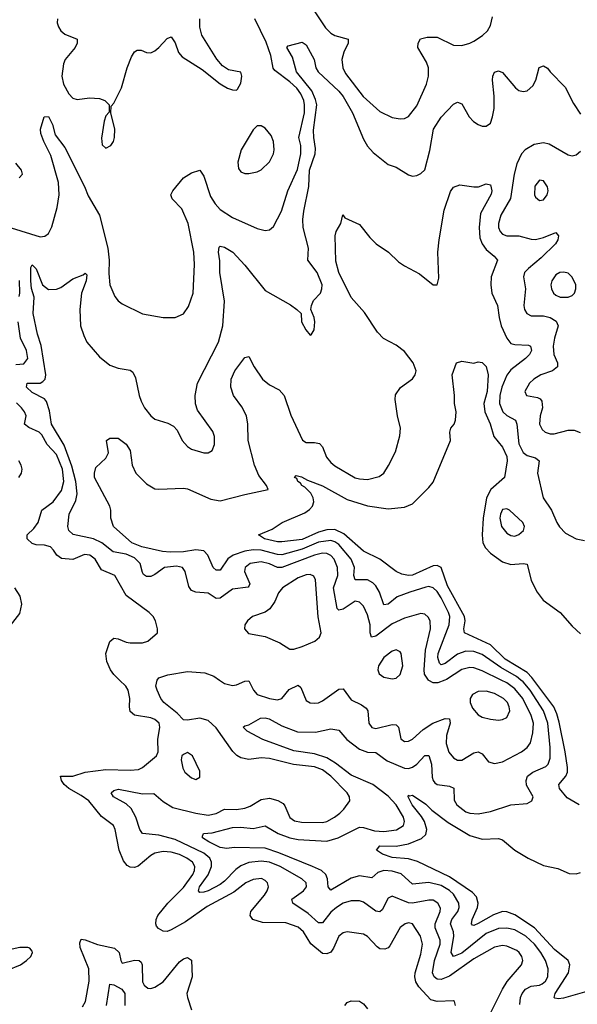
# Model space of a CAD drawing. Header units: inches. Extents: x 1678809 to 1859548, y 384609 to 522868.
# Tile 196 of 256: x 1742009 to 1744735, y 488417 to 493225. Entities that reach past the tile are written whole.
import ezdxf

# ---------------------------------------------------------------- set-up
doc = ezdxf.new("R2010")
doc.units = ezdxf.units.IN
doc.header["$MEASUREMENT"] = 0
doc.layers.add('B7448', color=7, linetype='Continuous')
doc.layers.add('B7449', color=7, linetype='Continuous')

msp = doc.modelspace()

# ---------------------------------------------------------------- linework, layer by layer
at = {"layer": 'B7448', "color": 5}
for points, elevation in [([(1744138.9, 488410), (1744134.5, 488430), (1744130, 488432.8), (1744050, 488430.8), (1744019.1, 488439.1), (1743961.1, 488501.1), (1743945.7, 488525.7), (1743940.4, 488550), (1743942.3, 488570), (1743970, 488661.6), (1743978.2, 488710), (1743969.1, 488750), (1743930, 488809.7), (1743910, 488814.6), (1743893.4, 488810), (1743870, 488790.9), (1743818.5, 488701.5), (1743810, 488691.6), (1743794.6, 488685.4), (1743770, 488687.6), (1743756.6, 488696.6), (1743710, 488748.5), (1743690, 488759.8), (1743610, 488770.8), (1743590, 488765.3), (1743570, 488749.7), (1743543.8, 488690), (1743530, 488670.6), (1743510, 488662.4), (1743490, 488665), (1743432.1, 488712.1), (1743397.5, 488770), (1743370, 488793.5), (1743310, 488813.7), (1743196.5, 488816.5), (1743149.7, 488830), (1743136.8, 488850), (1743139.8, 488870), (1743206.8, 488950), (1743219.5, 488970), (1743225.5, 488990), (1743220.8, 489010), (1743210, 489021.4), (1743190.8, 489030.8), (1743150, 489026), (1743114.9, 489010), (1743056.3, 488963.7), (1742925.9, 488894.1), (1742820.7, 488819.3), (1742750, 488780.2), (1742730, 488772.9), (1742710, 488774.4), (1742687.3, 488787.3), (1742678.9, 488798.9), (1742674.6, 488810), (1742676.3, 488830), (1742685.2, 488850), (1742734.3, 488910), (1742810, 488987.8), (1742855.7, 489050), (1742864.3, 489070), (1742865.4, 489090), (1742853.9, 489110), (1742826.4, 489130), (1742790, 489147.7), (1742750, 489159.2), (1742710, 489162.4), (1742670, 489154), (1742650, 489143.8), (1742588, 489092), (1742570, 489085.4), (1742550, 489086.6), (1742535.1, 489095.1), (1742517.1, 489117.1), (1742495.7, 489170), (1742476, 489270), (1742467.6, 489290), (1742410, 489333.7), (1742347.1, 489410), (1742310, 489437.1), (1742249.7, 489469.7), (1742227, 489490), (1742213.1, 489510), (1742209.6, 489530), (1742270, 489530.1), (1742330, 489551), (1742430, 489564), (1742550, 489559.8), (1742590, 489563.2), (1742610, 489573), (1742677.4, 489630), (1742686, 489650), (1742683.9, 489710), (1742694.9, 489770), (1742690.7, 489790), (1742670, 489807.9), (1742650, 489815), (1742570, 489828.4), (1742550, 489846.9), (1742546.3, 489870), (1742548.5, 489910), (1742539.9, 489950), (1742529, 489970), (1742497.7, 490000)], 380), ([(1744309.8, 488370), (1744368.7, 488490), (1744392.8, 488527.2), (1744462.5, 488610), (1744468.9, 488630), (1744464.5, 488650), (1744451.3, 488670), (1744439.2, 488679.2), (1744390, 488701.3), (1744370, 488703.4), (1744330, 488695.1), (1744230, 488638.1), (1744110, 488553.6), (1744070, 488536.9), (1744050, 488539.1), (1744035.9, 488550), (1744027.1, 488570), (1744037.1, 488630), (1744064.6, 488710), (1744064.8, 488730), (1744040.5, 488790), (1744040.4, 488810), (1744065.5, 488870), (1744065.6, 488885.6), (1744054, 488910), (1744030, 488924.6), (1744010, 488925.8), (1743930, 488910.7), (1743910, 488911.6), (1743830, 488943.9), (1743810, 488934.2), (1743781.9, 488878.1), (1743770, 488867.6), (1743750, 488872.1), (1743690, 488914.9), (1743670, 488921.3), (1743630, 488922.4), (1743590, 488909.9), (1743557.4, 488890), (1743530, 488866.5), (1743490, 488814.4), (1743470, 488813.8), (1743419.5, 488859.5), (1743344.8, 488910), (1743339.1, 488930), (1743397.3, 488970), (1743411.3, 488990), (1743409, 489010), (1743388.8, 489030), (1743282.3, 489090), (1743230, 489110.6), (1743190, 489116.4), (1743130, 489108.8), (1743090, 489092.8), (1743065.4, 489074.6), (1743010, 489017.2), (1742990, 489002.1), (1742930, 488970.4), (1742910, 488963.7), (1742890, 488963.2), (1742883.2, 488970), (1742888, 488990), (1742930.5, 489049.5), (1742947.8, 489090), (1742947.7, 489110), (1742938.9, 489130), (1742910, 489154.1), (1742770, 489221.8), (1742690, 489242.4), (1742610, 489251.1), (1742596.5, 489270), (1742577.8, 489330), (1742553.6, 489373.6), (1742530, 489394.8), (1742468.5, 489430), (1742457.3, 489450), (1742470, 489461.3), (1742492.9, 489467.1), (1742610, 489443.8), (1742665.5, 489445.5), (1742710, 489406.8), (1742757.2, 489377.2), (1742870, 489349.3), (1742930, 489340.1), (1742970, 489348.5), (1743010, 489369.6), (1743070, 489367.5), (1743110, 489374.7), (1743136.1, 489383.9), (1743190, 489416.1), (1743230, 489423.8), (1743271.3, 489411.3), (1743296.7, 489396.8), (1743305.9, 489385.9), (1743330, 489328.4), (1743353.1, 489313.1), (1743386.8, 489306.8), (1743490, 489305.2), (1743511.1, 489310), (1743548.7, 489330), (1743573.8, 489350), (1743594.4, 489370), (1743622.7, 489410), (1743622, 489430), (1743609.8, 489450), (1743530.9, 489530), (1743490, 489561.3), (1743450, 489576.2), (1743347.7, 489587.7), (1743230, 489617.2), (1743190, 489619.6), (1743130, 489612.9), (1743090, 489620.2), (1743070.9, 489630.9), (1743050.9, 489650.9), (1742970, 489767), (1742930, 489802.4), (1742890, 489814.5), (1742830, 489804.9), (1742810, 489806.3), (1742778.7, 489838.7), (1742714.5, 489890), (1742698.6, 489910), (1742681.4, 489950), (1742675.1, 489970), (1742681.1, 489998.9), (1742682, 490000)], 360), ([(1744454.9, 488414.9), (1744457.3, 488450), (1744466.1, 488470), (1744482.3, 488490), (1744510, 488504.9), (1744549.9, 488510.1), (1744563, 488517), (1744580.2, 488530), (1744591.7, 488550), (1744593.1, 488590), (1744579, 488630), (1744557, 488670), (1744526, 488710), (1744483.6, 488750), (1744430, 488780.1), (1744390, 488788.7), (1744350, 488787.1), (1744290, 488762.1), (1744170, 488667.1), (1744129.9, 488649.9), (1744119.1, 488670), (1744131.7, 488750), (1744129.9, 488769.9), (1744114.5, 488810), (1744121, 488830), (1744151.9, 488870), (1744158.3, 488890), (1744156.4, 488910), (1744130, 488953.9), (1744110, 488973), (1744070, 488996.9), (1744010, 489011.4), (1743930, 489003.6), (1743874.4, 489054.4), (1743830, 489066.9), (1743790, 489069.5), (1743760.3, 489059.7), (1743730, 489033.6), (1743670, 489043.2), (1743630, 489032.9), (1743530, 488973.5), (1743517.4, 488990), (1743514.6, 489030), (1743505.7, 489050), (1743484.1, 489070), (1743440.6, 489090), (1743276.9, 489156.9), (1743210, 489178.7), (1743058.3, 489181.7), (1743022.4, 489177.6), (1742990, 489182.8), (1742934.2, 489210), (1742903.5, 489230), (1742902.7, 489237.3), (1742908, 489250), (1742950, 489253.5), (1743050, 489280.1), (1743090, 489282.1), (1743150, 489275.3), (1743210, 489287.7), (1743273.5, 489250), (1743330, 489229.7), (1743370, 489221.6), (1743510, 489213.3), (1743565.8, 489230), (1743670, 489281.5), (1743690, 489280.1), (1743744.4, 489264.4), (1743790, 489261.1), (1743851.3, 489268.7), (1743886, 489290), (1743891.1, 489310), (1743885.2, 489330), (1743849.4, 489390), (1743810, 489433.2), (1743735, 489490), (1743630, 489534.9), (1743553.4, 489593.4), (1743510, 489619.5), (1743450, 489639.6), (1743350, 489654.9), (1743197.7, 489710), (1743122, 489750), (1743102, 489770), (1743110, 489777.1), (1743130, 489781.3), (1743186, 489814.1), (1743210, 489815.5), (1743228.5, 489810), (1743290, 489777.3), (1743367.6, 489747.6), (1743455, 489745), (1743530, 489761.8), (1743570, 489755.2), (1743608, 489710), (1743670, 489661.9), (1743710, 489648.7), (1743750, 489646.9), (1743805.6, 489605.6), (1743890, 489570.6), (1743910, 489568.6), (1743930, 489574.6), (1743951.3, 489590), (1743990, 489632), (1744010, 489631.5), (1744022, 489590), (1744025.8, 489525.8), (1744030.1, 489510.1), (1744038.9, 489498.9), (1744050, 489489.5), (1744110, 489481.3), (1744132.2, 489472.2), (1744132.8, 489412.8), (1744146.7, 489390), (1744190, 489357.3), (1744210, 489349.5), (1744250, 489347), (1744310, 489358), (1744410, 489391.2), (1744490, 489398), (1744513.2, 489410), (1744519.5, 489430), (1744487.1, 489487.1), (1744485.7, 489510), (1744492.3, 489530), (1744517.1, 489550), (1744581.4, 489578.6), (1744593, 489590), (1744602, 489618), (1744603.1, 489670), (1744591.4, 489790), (1744570.6, 489850), (1744504.1, 489950), (1744470, 489990.9), (1744458.8, 490000)], 340), ([(1742985.8, 490000), (1743010, 489983.2), (1743050, 489973.8), (1743070, 489976), (1743110, 489994.2), (1743130, 489996.5), (1743152.9, 489950), (1743169.7, 489929.7), (1743230.7, 489910), (1743270, 489902.9), (1743290, 489910.3), (1743326.3, 489953.7), (1743370, 489974.7), (1743383.1, 489963.1), (1743410, 489900.7), (1743430, 489888.5), (1743450, 489886.5), (1743470, 489889.3), (1743490, 489898.9), (1743570, 489956.2), (1743590, 489956.5), (1743630, 489902.8), (1743679.5, 489879.5), (1743702.8, 489862.8), (1743711, 489850), (1743715.8, 489790), (1743730, 489768), (1743750, 489763.2), (1743830, 489783.5), (1743850, 489781.6), (1743861.1, 489770), (1743873, 489713), (1743890, 489700.8), (1743910, 489701.6), (1743930, 489711.8), (1743981.9, 489758.1), (1744029.7, 489790.3), (1744090, 489812.2), (1744110, 489810.2), (1744114, 489790), (1744096, 489730), (1744094, 489690), (1744107.5, 489647.5), (1744130, 489619.7), (1744150, 489609.3), (1744170, 489609.4), (1744230, 489644.8), (1744250, 489649.4), (1744270, 489640.2), (1744301.4, 489601.4), (1744330, 489592.4), (1744370, 489600.7), (1744462, 489650), (1744489.9, 489670.1), (1744505.9, 489694.1), (1744518.1, 489741.9), (1744521, 489790), (1744510, 489827), (1744469.2, 489910), (1744430, 489957.5), (1744390, 489986.6), (1744362.8, 490000)], 360), ([(1744087.8, 490000), (1744054, 489986), (1744030, 489986.2), (1744010, 489997.5), (1744008.2, 490000)], 360), ([(1744745, 489390), (1744685.7, 489425.7), (1744648.8, 489470), (1744644.3, 489490), (1744678.9, 489530), (1744686.7, 489550), (1744687.3, 489572.7), (1744676.4, 489650), (1744646.2, 489793.8), (1744635.5, 489835.5), (1744620.1, 489870), (1744523.2, 490000)], 320), ([(1744850, 488498.8), (1744666.9, 488446.9), (1744643.2, 488443.2), (1744626, 488446), (1744622, 488450), (1744626.8, 488470), (1744692.1, 488570), (1744699, 488610), (1744690.3, 488630.3), (1744624.2, 488684.2), (1744525.8, 488790), (1744430, 488852.9), (1744390, 488868.7), (1744370, 488870.3), (1744326.1, 488853.9), (1744250, 488810.5), (1744230, 488801.5), (1744223.5, 488803.5), (1744218, 488810), (1744221.8, 488830), (1744247.8, 488890), (1744251.2, 488910), (1744241.7, 488941.7), (1744222.3, 488962.3), (1744110, 489038.6), (1743953.6, 489113.6), (1743910, 489126.7), (1743830, 489133.8), (1743783.1, 489150), (1743753, 489170), (1743769.3, 489190), (1743850, 489189.6), (1743910, 489200.7), (1743974, 489226), (1743994.8, 489245.2), (1743999.5, 489270), (1743987.7, 489310), (1743974, 489334), (1743928.5, 489390), (1743909.1, 489430), (1743910, 489438), (1743914.8, 489434.8), (1743930, 489437.3), (1743994.3, 489394.3), (1744024.7, 489364.7), (1744104.2, 489304.2), (1744210, 489241), (1744270, 489223.2), (1744350, 489226.2), (1744370, 489220.2), (1744429.2, 489170), (1744495.6, 489130), (1744570, 489094.8), (1744639.6, 489079.6), (1744694.7, 489054.7), (1744730, 489053.8), (1744750, 489059.6)], 320), ([(1742316.2, 488403.8), (1742331, 488430), (1742348.8, 488530), (1742347.2, 488590), (1742305.6, 488694.4), (1742303.3, 488716.7), (1742310, 488734.3), (1742330, 488731.5), (1742390, 488708.4), (1742472.7, 488690), (1742495.4, 488670), (1742503.2, 488630), (1742510, 488617.6), (1742570, 488632.6), (1742594, 488630), (1742603, 488623), (1742608.9, 488608.9), (1742610, 488526.7), (1742617.1, 488510), (1742635.4, 488495.4), (1742650, 488493.9), (1742670, 488500.1), (1742710, 488526.9), (1742790, 488623.5), (1742810, 488638.9), (1742830, 488644.7), (1742850, 488632.7), (1742853, 488550), (1742827.2, 488470), (1742829.1, 488450), (1742849.6, 488390)], 380), ([(1742433.5, 488410), (1742450, 488514.6), (1742470, 488512.4), (1742508.9, 488490), (1742523.7, 488470), (1742523.9, 488410)], 360), ([(1743598.7, 488410), (1743610, 488425.5), (1743630, 488433.4), (1743670, 488432.2), (1743690, 488419.1), (1743710, 488394)], 380)]:
    msp.add_lwpolyline(points, dxfattribs=dict(at, elevation=elevation))
for points, elevation in [([(1744290, 489945.4), (1744250, 489943.7), (1744223.1, 489930), (1744211.3, 489910), (1744212.1, 489890), (1744223.2, 489863.2), (1744250, 489830.2), (1744270, 489819.2), (1744310, 489808.3), (1744350, 489804.9), (1744370, 489808), (1744390, 489817.4), (1744405, 489850), (1744402.7, 489870), (1744393.9, 489890), (1744374, 489910), (1744330, 489935)], 380), ([(1742830, 489646), (1742810, 489636), (1742802.8, 489630), (1742799.1, 489610), (1742806.4, 489570), (1742816.3, 489550), (1742850, 489522), (1742870, 489514.8), (1742890, 489526), (1742890, 489555.3), (1742854.5, 489630)], 380), ([(1742050, 488694), (1742010, 488693.3), (1741830, 488654.2), (1741770, 488633.6), (1741740.8, 488610), (1741681.5, 488538.5), (1741616.5, 488470), (1741604.7, 488450), (1741614.6, 488434.6), (1741630, 488432.4), (1741690, 488448.6), (1741789.5, 488470.5), (1741830, 488489.6), (1741950, 488583.8), (1742013.3, 488610), (1742043.5, 488630), (1742064, 488650), (1742072.3, 488670), (1742070, 488676), (1742059.5, 488690)], 420)]:
    msp.add_lwpolyline(points, close=True, dxfattribs=dict(at, elevation=elevation))
at = {"layer": 'B7449', "color": 5}
for points, elevation in [([(1743448.3, 493268.3), (1743505, 493185), (1743530, 493158.8), (1743550, 493147.3), (1743614.3, 493130), (1743615, 493110), (1743593.1, 493066.9), (1743584.6, 493030), (1743589.1, 492990), (1743601.6, 492961.6), (1743687.8, 492850), (1743770, 492777.5), (1743830, 492747.3), (1743870, 492740.7), (1743890, 492742.4), (1743910, 492752.7), (1743950, 492804.6), (1743997.4, 492910), (1744007.8, 492950), (1744007.1, 492990), (1743998.2, 493018.2), (1743956.1, 493090), (1743957.3, 493110), (1743969.1, 493130.9), (1744000.8, 493139.2), (1744050, 493140.2), (1744130, 493100.2), (1744170, 493099.1), (1744209.8, 493110.2), (1744230, 493120.7), (1744272.3, 493147.7), (1744296.2, 493170), (1744310, 493196.4), (1744321.3, 493238.7)], 380), ([(1741968.5, 492208.5), (1742110, 492164.7), (1742132.7, 492167.3), (1742150, 492181), (1742167.2, 492212.8), (1742192, 492308), (1742202.6, 492370), (1742198.7, 492430), (1742161.9, 492561.9), (1742127.2, 492630), (1742112.7, 492670), (1742111.2, 492691.2), (1742129.8, 492750.2), (1742150, 492752.2), (1742170, 492712.7), (1742182.3, 492662.3), (1742230, 492601.1), (1742326.3, 492410), (1742344.6, 492364.6), (1742399.3, 492270), (1742440.4, 492110), (1742446.8, 492050), (1742445.3, 491985.3), (1742450.2, 491930), (1742474, 491874), (1742490, 491852.2), (1742510, 491837), (1742610, 491788.7), (1742710, 491770.5), (1742770, 491770.4), (1742810, 491788), (1742834.8, 491825.2), (1742857.4, 491890), (1742863.7, 492030), (1742860.5, 492090), (1742832.3, 492230), (1742801.7, 492301.7), (1742754.2, 492350), (1742747.8, 492370), (1742757.4, 492390), (1742810, 492452.7), (1742850, 492478), (1742890, 492490.6), (1742910, 492461.3), (1742942.3, 492362.3), (1742965.1, 492325.1), (1742990, 492298.2), (1743050, 492259.4), (1743170, 492205.2), (1743210, 492194.9), (1743230, 492198.7), (1743250, 492215.5), (1743289.3, 492290.7), (1743320.7, 492390), (1743367.3, 492492.7), (1743383.1, 492570), (1743383.3, 492610), (1743373.9, 492650), (1743400.9, 492770), (1743402.4, 492810), (1743397.9, 492830), (1743383.4, 492863.4), (1743364.2, 492890), (1743330, 492921.5), (1743256.2, 492976.2), (1743248.9, 492988.9), (1743236.9, 493050), (1743215, 493115), (1743159.5, 493230)], 380), ([(1742194.6, 493230), (1742193.3, 493210), (1742199.2, 493190), (1742210.9, 493170), (1742230, 493153.9), (1742290.2, 493130), (1742290.8, 493110), (1742279.8, 493090), (1742231.7, 493030), (1742224.1, 493010), (1742214.8, 492950), (1742224, 492910), (1742250, 492862.3), (1742270, 492842.6), (1742290, 492835.7), (1742350, 492843.6), (1742399.9, 492839.9), (1742425.7, 492830), (1742446, 492810), (1742446, 492774), (1742430, 492756), (1742422.4, 492730), (1742410, 492646), (1742413.4, 492613.4), (1742430, 492597.6), (1742454.7, 492610), (1742468, 492630), (1742473.3, 492650), (1742474.5, 492690), (1742455.1, 492770), (1742456.5, 492803.5), (1742470, 492817.3), (1742507.5, 492892.5), (1742535, 492990), (1742556.1, 493043.9), (1742570, 493068.4), (1742583.5, 493076.5), (1742603.8, 493076.2), (1742630, 493065.6), (1742650, 493063.7), (1742670, 493072.9), (1742690.3, 493089.7), (1742730, 493133.6), (1742750, 493140.9), (1742770, 493112.7), (1742785.1, 493065.1), (1742803, 493043), (1742901.8, 492981.8), (1742990, 492911.8), (1743025.5, 492890), (1743050, 492882.6), (1743070, 492881.6), (1743074.9, 492885.1), (1743090, 492914.8), (1743094.8, 492950), (1743089.6, 492969.6), (1743030, 492979.8), (1743000.4, 493000.3), (1742972.7, 493032.7), (1742899.1, 493150), (1742889.2, 493189.2), (1742889.9, 493230)], 420), ([(1744008.2, 490000), (1743988.3, 490028.3), (1743985.9, 490050), (1743993.8, 490146.1), (1744018.3, 490250), (1744015.6, 490290), (1744006.6, 490306.6), (1743990, 490321.4), (1743970, 490325), (1743890, 490302.5), (1743830, 490274.4), (1743750, 490214.1), (1743729.9, 490209.9), (1743722, 490230), (1743723.1, 490270), (1743710, 490318), (1743690, 490360.4), (1743670, 490381.1), (1743650, 490384.9), (1743590, 490345.9), (1743570, 490341.2), (1743560.9, 490350), (1743543, 490450), (1743563.8, 490510), (1743562.8, 490550), (1743546, 490590), (1743530, 490608.6), (1743510, 490617.8), (1743490, 490619.7), (1743450, 490610.8), (1743290, 490549.2), (1743270, 490549.9), (1743230, 490568), (1743190, 490576.7), (1743136.5, 490570), (1743112.2, 490550), (1743108.6, 490530), (1743134, 490470), (1743130, 490458.4), (1743125.8, 490454.2), (1743050, 490444.4), (1742990, 490399.9), (1742970, 490399.2), (1742930, 490424.3), (1742870, 490428.8), (1742850, 490437.8), (1742836.6, 490456.6), (1742818.5, 490530), (1742805.6, 490550), (1742776.3, 490556.3), (1742717.1, 490550), (1742670, 490515.6), (1742650, 490506.5), (1742630, 490506.3), (1742615.3, 490515.3), (1742610, 490525.6), (1742598.3, 490570), (1742570, 490596.5), (1742530, 490614.2), (1742466.6, 490626.6), (1742410.4, 490670.4), (1742370, 490689.2), (1742270.6, 490710.6), (1742249.8, 490730), (1742244.1, 490750), (1742251.6, 490810), (1742283.5, 490876.5), (1742289.9, 490910), (1742283.2, 490970), (1742263.9, 491043.9), (1742227.2, 491147.2), (1742165.6, 491250), (1742155.5, 491315.5), (1742139.9, 491359.9), (1742130, 491372.8), (1742070, 491404.2), (1742042.3, 491430), (1742045.2, 491450), (1742109.5, 491450.5), (1742122.3, 491457.7), (1742133.7, 491470), (1742137.9, 491490), (1742113.7, 491633.7), (1742096.4, 491690), (1742075, 491790), (1742080.9, 491870), (1742067.9, 491912.1), (1742063.2, 491950), (1742064.4, 492015.6), (1742070, 492027.3), (1742090, 492007.7), (1742120.3, 491930), (1742150, 491907.9), (1742190, 491909.1), (1742210, 491916.9), (1742270, 491960.2), (1742320.5, 491979.5), (1742330, 491987.3), (1742338.3, 491978.3), (1742334.9, 491950), (1742311.4, 491890), (1742303.6, 491810), (1742307.4, 491730), (1742322.2, 491682.2), (1742337.6, 491650), (1742399.3, 491579.3), (1742450, 491538.4), (1742490, 491523.5), (1742550, 491513.4), (1742563, 491503), (1742576.2, 491476.2), (1742592.7, 491390), (1742602.6, 491362.6), (1742620.3, 491330), (1742650, 491290.3), (1742670, 491274), (1742734.2, 491254.2), (1742760.5, 491240.5), (1742779.7, 491219.7), (1742804.4, 491170), (1742830, 491141.3), (1742850, 491128.1), (1742910, 491110.3), (1742930, 491110.4), (1742950, 491120.7), (1742962.4, 491150), (1742961.3, 491190), (1742953.9, 491213.9), (1742878.9, 491318.9), (1742868.7, 491348.7), (1742867.7, 491390), (1742879.4, 491450), (1742981, 491650), (1743002.3, 491730), (1743009.8, 491850), (1742987.2, 491990), (1742987, 492047), (1742980.8, 492090), (1742985, 492115), (1742990, 492119.5), (1743010, 492114.7), (1743051.4, 492090), (1743110, 492026.5), (1743210, 491902.7), (1743332.9, 491832.9), (1743364, 491810), (1743384.7, 491790), (1743387.7, 491750), (1743407.7, 491710), (1743430, 491684.7), (1743434.6, 491685.4), (1743449, 491711), (1743451.6, 491750), (1743449, 491770), (1743433.2, 491810), (1743436, 491830), (1743445.6, 491854.4), (1743479.5, 491890), (1743487, 491910), (1743487.6, 491930), (1743463.8, 491990), (1743418.2, 492050), (1743420.4, 492110), (1743395.7, 492210), (1743393.7, 492250), (1743397.6, 492290), (1743423.4, 492410), (1743426.2, 492490), (1743453.9, 492570), (1743455.5, 492595.5), (1743446.7, 492650), (1743446.3, 492686.3), (1743461.1, 492810), (1743456.1, 492836.1), (1743437, 492877), (1743361.7, 492970), (1743342.7, 493042.7), (1743315.3, 493090), (1743322, 493098), (1743390, 493116), (1743410, 493102.8), (1743449.2, 493030), (1743457.1, 492990), (1743467.9, 492970), (1743570, 492876.6), (1743590.3, 492850.3), (1743635.5, 492770), (1743690, 492641.1), (1743710, 492607.7), (1743737.1, 492577.1), (1743810, 492517.6), (1743850, 492505.7), (1743910, 492467.4), (1743930, 492461.7), (1743950, 492464.2), (1743970, 492473.4), (1743990, 492492.4), (1744014.5, 492585.5), (1744031.9, 492690), (1744070, 492749.1), (1744130, 492812.2), (1744150, 492821.6), (1744170, 492813.4), (1744206, 492750), (1744227.8, 492727.8), (1744250, 492713.4), (1744270, 492704.6), (1744290, 492705.3), (1744310, 492720.5), (1744320.9, 492750), (1744328.1, 492791.9), (1744329.1, 492850.9), (1744320.2, 492930), (1744321.4, 492950), (1744331.1, 492968.9), (1744350, 492976), (1744370, 492967.4), (1744432.5, 492892.5), (1744450, 492879.3), (1744470, 492874), (1744490, 492878), (1744517.5, 492902.5), (1744531.9, 492930), (1744548.5, 492991.5), (1744570, 493000.4), (1744590, 492988.4), (1744602.3, 492970), (1744676, 492896), (1744715.9, 492815.9), (1744750, 492764.4)], 360), ([(1744750, 492580.9), (1744730, 492564.1), (1744710, 492557.8), (1744690, 492563.5), (1744596.8, 492616.8), (1744570, 492623.5), (1744524, 492616), (1744480.1, 492590), (1744463.1, 492570), (1744438.9, 492521.1), (1744426.5, 492470), (1744408.7, 492351.3), (1744362, 492270), (1744349.5, 492230), (1744350.2, 492210), (1744358.4, 492190), (1744370, 492177.8), (1744390, 492169.5), (1744450, 492170.1), (1744510, 492152.5), (1744530, 492151.9), (1744570, 492161.3), (1744630, 492185.3), (1744643.1, 492170), (1744640.7, 492150), (1744628.4, 492130), (1744558.5, 492061.5), (1744495.9, 492010), (1744477.6, 491990), (1744472.9, 491970), (1744481.2, 491910), (1744474.3, 491830), (1744477.4, 491810), (1744488.2, 491790), (1744510, 491779.3), (1744570, 491778.2), (1744603.1, 491770), (1744632.3, 491752.3), (1744641, 491730), (1744623.4, 491670), (1744617.3, 491630), (1744620.6, 491590), (1744638.8, 491550), (1744638.2, 491530), (1744614.3, 491510), (1744557, 491490), (1744523.1, 491470), (1744500.9, 491450), (1744478, 491410), (1744486, 491390), (1744540.2, 491380.2), (1744553.9, 491373.9), (1744562.3, 491362.3), (1744565, 491330), (1744553.1, 491290), (1744550.2, 491250.2), (1744563.6, 491223.6), (1744578.4, 491210), (1744602.6, 491202.6), (1744622.5, 491202.5), (1744690, 491219.8), (1744719.7, 491219.7), (1744749.4, 491209.4)], 360), ([(1742007.5, 492452.5), (1742022.9, 492470), (1742018, 492490), (1741990, 492524.2)], 420), ([(1744458.8, 490000), (1744437.3, 490017.3), (1744361, 490061), (1744270, 490125), (1744230, 490139.4), (1744190, 490141.7), (1744150, 490126.8), (1744090, 490081.6), (1744070, 490073.7), (1744062, 490082), (1744053.4, 490110), (1744055, 490130), (1744109.2, 490270), (1744111.8, 490310), (1744106.2, 490330), (1744070, 490401.3), (1744050, 490431.9), (1744030, 490451.1), (1744010, 490456.7), (1743993.9, 490453.9), (1743916.9, 490430), (1743854.1, 490405.9), (1743810, 490370.7), (1743790, 490367.1), (1743767.9, 490430), (1743750, 490461), (1743735.7, 490475.7), (1743709, 490489), (1743648.8, 490490), (1743642.2, 490510), (1743645.3, 490550), (1743629.5, 490590), (1743570, 490662.8), (1743550, 490675.7), (1743530, 490681.1), (1743470, 490673.2), (1743390, 490639.1), (1743290, 490612.4), (1743270, 490612.6), (1743190, 490634), (1743150, 490635.6), (1743110, 490629.9), (1743053.1, 490610), (1743027.3, 490592.7), (1742990, 490536.1), (1742970, 490536.1), (1742955.3, 490550), (1742929.4, 490610), (1742910, 490631.4), (1742870, 490636), (1742810, 490626.6), (1742744.2, 490624.2), (1742707.9, 490627.9), (1742606.9, 490650), (1742557.7, 490670), (1742468.5, 490750), (1742454.8, 490790), (1742454.7, 490830), (1742449.6, 490850), (1742375.4, 490990), (1742374.3, 491010), (1742381.1, 491038.9), (1742430, 491083), (1742442.9, 491110), (1742433.2, 491170), (1742450, 491182), (1742490, 491182), (1742530, 491151.6), (1742550, 491120.4), (1742559, 491050), (1742577, 491010), (1742630, 490958.7), (1742670, 490934.6), (1742690, 490931.6), (1742810, 490937.8), (1742830, 490933.7), (1742944.2, 490884.2), (1742990, 490875), (1743110, 490906.8), (1743224, 490930), (1743216.2, 490950), (1743179, 490999), (1743157.7, 491050), (1743125.6, 491170), (1743124.9, 491250), (1743117.3, 491290), (1743094.8, 491334.8), (1743055, 491390), (1743041.5, 491430), (1743042.9, 491470), (1743061.4, 491510), (1743110, 491574.8), (1743130, 491581), (1743155.6, 491530), (1743195.6, 491470), (1743230, 491442.5), (1743278.3, 491418.2), (1743302.8, 491390), (1743334.1, 491294.1), (1743391.8, 491171.8), (1743410, 491160.7), (1743450, 491160.7), (1743474.7, 491154.7), (1743490, 491139.5), (1743509.2, 491089.2), (1743530, 491062.3), (1743550, 491046.2), (1743650, 490988.3), (1743670, 490982), (1743710, 490979.7), (1743766.2, 490993.8), (1743788.9, 491011.1), (1743812.5, 491047.5), (1743845.8, 491114.2), (1743867.4, 491192.6), (1743871.6, 491230), (1743856.1, 491290), (1743845.4, 491370), (1743846.6, 491393.4), (1743871.1, 491428.9), (1743930, 491470.4), (1743942, 491490), (1743947, 491510), (1743933.3, 491550), (1743890, 491604.9), (1743850, 491634.9), (1743787.6, 491667.6), (1743758.4, 491698.4), (1743694.7, 491794.7), (1743630, 491868.1), (1743569.9, 491990), (1743554, 492046), (1743551.5, 492170), (1743556.2, 492190), (1743579.3, 492230), (1743588.4, 492271.6), (1743598, 492258), (1743670, 492224.9), (1743720.9, 492160.9), (1743751.2, 492131.2), (1743812.4, 492090), (1743861.8, 492041.8), (1743890, 492022.3), (1743963.9, 491983.9), (1744030, 491930.6), (1744049.3, 491930.7), (1744057.5, 491962.5), (1744052.9, 492090), (1744059.3, 492150), (1744085, 492295), (1744114.5, 492385.5), (1744130, 492407.3), (1744160.7, 492419.3), (1744230, 492408.2), (1744251.5, 492408.5), (1744290, 492424), (1744310, 492418), (1744317, 492390), (1744313.5, 492373.5), (1744261.5, 492278.5), (1744255.7, 492210), (1744259, 492159), (1744269.5, 492130), (1744290, 492103), (1744329.2, 492070), (1744344.7, 492050), (1744314.3, 491970), (1744312.2, 491930), (1744317.6, 491890), (1744345.2, 491830), (1744352.5, 491770), (1744362.7, 491730), (1744390, 491669), (1744410, 491644.3), (1744430, 491638.7), (1744496.3, 491636.3), (1744506.7, 491630), (1744511, 491610), (1744501.3, 491590), (1744482, 491570), (1744410, 491515.3), (1744390.4, 491489.6), (1744366.6, 491430), (1744357, 491390), (1744354.2, 491350), (1744371.6, 491310), (1744390, 491292.9), (1744433, 491270), (1744439.6, 491250), (1744450, 491154), (1744470, 491111.9), (1744490, 491097), (1744530, 491085.8), (1744549.2, 491070), (1744540.9, 491010), (1744568.1, 490890), (1744608.4, 490830), (1744634.5, 490770), (1744648.5, 490748.5), (1744677.9, 490717.9), (1744730, 490690.2), (1744770, 490680.9)], 340), ([(1742006.6, 491873.4), (1742009.9, 491890.1), (1742008.1, 491951.9)], 380), ([(1741990, 491541.3), (1742030, 491544.6), (1742049.8, 491570), (1742042.2, 491610), (1742013.7, 491670), (1742001.7, 491750)], 380), ([(1744523.2, 490000), (1744513.3, 490013.3), (1744490, 490037.7), (1744382.9, 490102.9), (1744310, 490172.4), (1744184.5, 490230), (1744181, 490250), (1744186.5, 490290), (1744184.2, 490310), (1744100.7, 490460.7), (1744070, 490550.5), (1744050, 490560.2), (1744030, 490558.4), (1743930, 490512.9), (1743910, 490511.1), (1743877.4, 490517.4), (1743849.7, 490530), (1743769.7, 490590), (1743690, 490629.9), (1743594.5, 490714.5), (1743550, 490736), (1743510, 490733.7), (1743470, 490723.1), (1743390, 490685.9), (1743290, 490675), (1743270, 490675), (1743206, 490690), (1743177.2, 490710), (1743243.8, 490736.2), (1743292.7, 490770), (1743402.5, 490817.5), (1743426.5, 490833.5), (1743441.2, 490850), (1743447, 490870), (1743443.9, 490890), (1743432.3, 490912.3), (1743402.6, 490942.6), (1743387.8, 490950), (1743381.8, 490961.8), (1743369.8, 490970), (1743364.6, 490984.6), (1743353.2, 490990), (1743361.2, 490998.8), (1743387.3, 490992.7), (1743415.6, 490975.6), (1743490, 490949.3), (1743610, 490882.2), (1743710, 490850.6), (1743810, 490836.6), (1743890, 490845.1), (1743930, 490860.2), (1744010, 490940.2), (1744030, 490967.2), (1744115.4, 491170), (1744111.2, 491210), (1744117.6, 491230), (1744134, 491250), (1744140.5, 491270), (1744142.9, 491310), (1744134.5, 491350), (1744134.5, 491390), (1744123.7, 491490), (1744144, 491550), (1744170, 491557), (1744230, 491548), (1744250, 491553.4), (1744270, 491550.7), (1744290, 491530.7), (1744299.3, 491490), (1744294.1, 491410), (1744278.2, 491350), (1744282.8, 491310), (1744309.2, 491250.8), (1744327.6, 491190), (1744370, 491136.9), (1744390, 491091.8), (1744392.5, 491070), (1744378.5, 490990), (1744312.6, 490930), (1744290.6, 490889.4), (1744275.4, 490790), (1744270.1, 490710), (1744273.1, 490670), (1744285.8, 490645.8), (1744310, 490619.5), (1744370, 490578.1), (1744410, 490564.6), (1744470.1, 490570.1), (1744490, 490565.7), (1744510, 490486.5), (1744539.3, 490430), (1744568.2, 490390), (1744650.7, 490330.7), (1744710, 490262.5), (1744750, 490225.6)], 320), ([(1742497.7, 490000), (1742470, 490026.6), (1742452.7, 490050), (1742435.6, 490090), (1742429.8, 490130), (1742450, 490188.4), (1742470, 490204), (1742490, 490202.2), (1742530, 490185.6), (1742550, 490182.2), (1742610, 490181.1), (1742636, 490190), (1742682.7, 490230), (1742683.7, 490250), (1742673.6, 490290), (1742661.6, 490310), (1742641.6, 490330), (1742530, 490413.7), (1742474.7, 490510), (1742410, 490539.1), (1742378, 490590), (1742352.9, 490610), (1742326.2, 490613.8), (1742270, 490588.2), (1742213.4, 490593.4), (1742190.7, 490610), (1742175.1, 490635.1), (1742159.8, 490650), (1742130, 490659.3), (1742090, 490661.2), (1742070, 490667.1), (1742045.8, 490690), (1742046.6, 490710), (1742079.2, 490740.8), (1742099.9, 490770), (1742117, 490830), (1742173.6, 490870), (1742214.1, 490925.9), (1742225.9, 490970), (1742219.5, 491030), (1742190, 491101.9), (1742143, 491150), (1742117.6, 491197.6), (1742105.2, 491210), (1742054.2, 491234.2), (1742033.5, 491250), (1742041, 491290), (1742033.2, 491310), (1742017.5, 491330), (1741993.8, 491353.8)], 380), ([(1742004.9, 490990), (1742017.7, 491010), (1742020.8, 491030), (1742016.7, 491050), (1742004.6, 491070)], 420), ([(1741936.3, 490230), (1742010, 490324.9), (1742020.7, 490370), (1742011.6, 490410), (1741985.3, 490450)], 420), ([(1742682, 490000), (1742689.8, 490010.2), (1742733.9, 490026.1), (1742830, 490042.5), (1742915.1, 490035.1), (1742958.8, 490018.8), (1742985.8, 490000)], 360), ([(1744362.8, 490000), (1744270, 490045.8), (1744230, 490059.7), (1744210, 490061.3), (1744170, 490052.2), (1744096.4, 490003.6), (1744087.8, 490000)], 360)]:
    msp.add_lwpolyline(points, dxfattribs=dict(at, elevation=elevation))
for points, elevation in [([(1743170, 492707.3), (1743150, 492688), (1743092.1, 492590), (1743075.7, 492530), (1743078.4, 492498.4), (1743090, 492481.4), (1743110, 492474.6), (1743130, 492474.2), (1743170, 492482), (1743190, 492491.9), (1743230, 492530.9), (1743249.9, 492570), (1743253.2, 492590), (1743250.2, 492630), (1743239.3, 492659.3), (1743210, 492694.7), (1743190, 492707.1)], 420), ([(1744550, 492442), (1744528.2, 492411.8), (1744525.4, 492370), (1744530, 492358), (1744550, 492341.3), (1744570, 492345.7), (1744588.2, 492370), (1744592.9, 492390), (1744590, 492408.7), (1744570, 492438.4)], 380), ([(1744670, 491992.7), (1744649.5, 491990.5), (1744630, 491979.7), (1744611.3, 491950), (1744606.3, 491930), (1744608.4, 491910), (1744618.3, 491890), (1744630, 491879.6), (1744651.3, 491870), (1744690, 491869.2), (1744710, 491878.7), (1744721.3, 491890), (1744728.4, 491910), (1744727.3, 491930), (1744710, 491967.6), (1744690, 491986.9)], 380), ([(1744390, 490836.8), (1744370, 490832.4), (1744359.2, 490810), (1744356.2, 490790), (1744365.2, 490750), (1744390, 490717.6), (1744410, 490706), (1744430, 490703.1), (1744450, 490710.4), (1744471.8, 490730), (1744476.9, 490750), (1744469.6, 490770), (1744402.9, 490830)], 340), ([(1743430, 490515.4), (1743410, 490513.7), (1743370, 490498.8), (1743293.6, 490450), (1743274.5, 490425.5), (1743256.2, 490383.8), (1743232.5, 490347.5), (1743210, 490331.8), (1743148, 490310), (1743123, 490290), (1743110.5, 490270), (1743108, 490250), (1743127.3, 490227.3), (1743210, 490213.1), (1743281.3, 490181.3), (1743330, 490150.3), (1743350, 490150.3), (1743390, 490164.7), (1743452, 490190), (1743475.6, 490210), (1743483.5, 490230), (1743469.1, 490309.1), (1743455.8, 490490), (1743447.5, 490507.5)], 380), ([(1743850, 490148), (1743830, 490141), (1743789, 490110), (1743762.7, 490070), (1743760.3, 490050), (1743766.7, 490030), (1743790, 490014.9), (1743830, 490006), (1743850, 490008.7), (1743870, 490028), (1743881.6, 490070), (1743874.8, 490130), (1743870, 490138.4)], 380)]:
    msp.add_lwpolyline(points, close=True, dxfattribs=dict(at, elevation=elevation))

doc.saveas('drawing.dxf')
